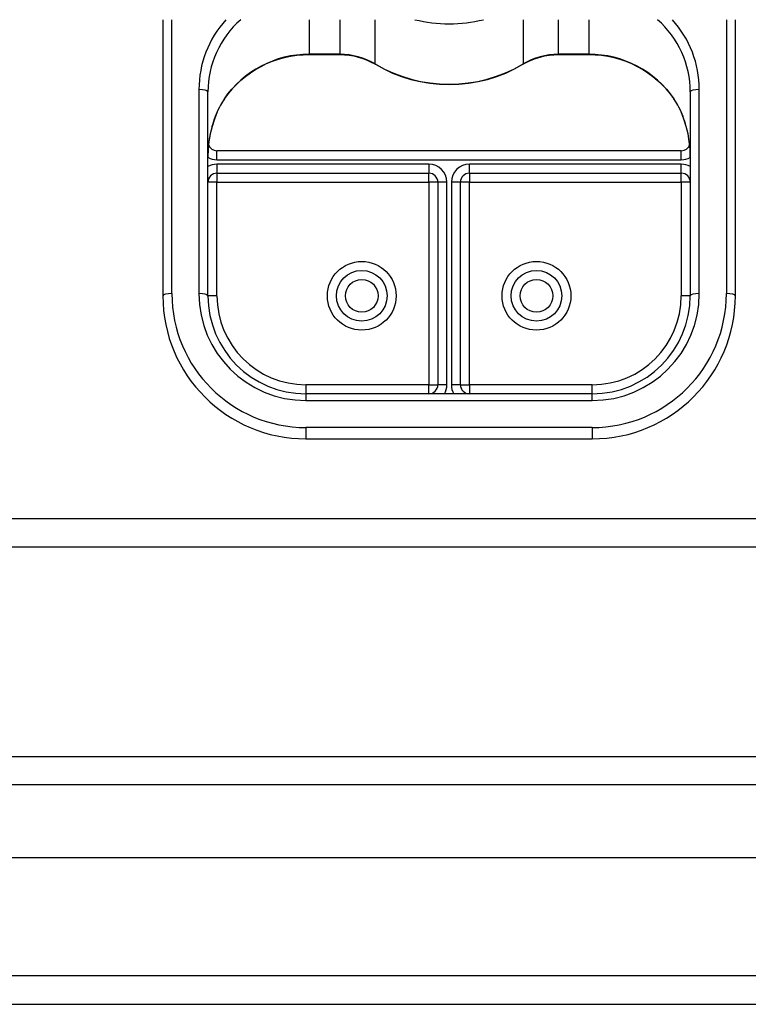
# Model space of a CAD drawing. Header units: inches. Extents: x 48.1 to 120.1, y 31.5 to 55.7.
# Tile 59 of 82: x 111.1 to 113.6, y 32.6 to 36. Entities that reach past the tile are written whole.
import ezdxf

# ---------------------------------------------------------------- set-up
doc = ezdxf.new("R2010")
doc.units = ezdxf.units.IN
doc.header["$MEASUREMENT"] = 0
doc.layers.add('Visible Edges(ANSI)', color=7, linetype='Continuous', lineweight=25)
doc.layers.add('Visible Tangent Edges(ANSI)', color=7, linetype='Continuous', lineweight=25)

msp = doc.modelspace()

# ---------------------------------------------------------------- linework, layer by layer
at = {"layer": 'Visible Edges(ANSI)'}
for p, q in [((111.5538, 36.0434), (111.5538, 35.078)), ((113.5538, 35.078), (113.5538, 36.0434)), ((112.0656, 35.9215), (112.1717, 35.9215)), ((112.9359, 35.9215), (113.042, 35.9215)), ((111.7113, 35.078), (111.7113, 35.7912)), ((113.3963, 35.7912), (113.3963, 35.078)), ((113.3649, 35.5854), (111.7428, 35.5854)), ((111.7428, 35.5066), (112.483, 35.5066)), ((112.6247, 35.5066), (113.3649, 35.5066)), ((112.5145, 35.4751), (112.5145, 34.767)), ((112.5932, 34.767), (112.5932, 35.4751)), ((113.0538, 34.7355), (112.0538, 34.7355)), ((112.0538, 34.578), (113.0538, 34.578)), ((69.1788, 34.201), (113.9288, 34.201)), ((48.951, 33.4672), (119.1567, 33.4672)), ((119.3452, 33.1128), (48.7625, 33.1128)), ((48.1528, 32.601), (119.9548, 32.601))]:
    msp.add_line(p, q, dxfattribs=at)
at = {"layer": 'Visible Edges(ANSI)', "flags": 128}
for points in [[(111.7689, 35.7666), (111.7814, 35.7839), (111.7951, 35.8005), (111.8098, 35.8162), (111.8254, 35.831), (111.842, 35.8449), (111.8595, 35.8577), (111.8777, 35.8695), (111.8967, 35.8802), (111.9164, 35.8897), (111.9366, 35.8981), (111.9573, 35.9052), (111.9785, 35.911), (112, 35.9156), (112.0217, 35.9189), (112.0436, 35.9209), (112.0656, 35.9215)], [(112.1717, 35.9215), (112.1881, 35.921), (112.2044, 35.9193), (112.2205, 35.9166), (112.2364, 35.9128), (112.252, 35.908), (112.2672, 35.9021), (112.2819, 35.8953), (112.2961, 35.8875)], [(112.8116, 35.8875), (112.8258, 35.8953), (112.8405, 35.9021), (112.8557, 35.908), (112.8713, 35.9128), (112.8871, 35.9166), (112.9033, 35.9193), (112.9196, 35.921), (112.9359, 35.9215)], [(113.042, 35.9215), (113.064, 35.9209), (113.0859, 35.9189), (113.1077, 35.9156), (113.1292, 35.911), (113.1503, 35.9052), (113.1711, 35.8981), (113.1913, 35.8897), (113.2109, 35.8802), (113.2299, 35.8695), (113.2482, 35.8577), (113.2656, 35.8449), (113.2822, 35.831), (113.2979, 35.8162), (113.3126, 35.8005), (113.3262, 35.7839), (113.3388, 35.7666)], [(112.2961, 35.8875), (112.3256, 35.8712), (112.3561, 35.857), (112.3876, 35.8448), (112.4199, 35.8348), (112.4528, 35.827), (112.4862, 35.8213), (112.52, 35.818), (112.5538, 35.8168), (112.5877, 35.818), (112.6214, 35.8213), (112.6548, 35.827), (112.6877, 35.8348), (112.72, 35.8448), (112.7515, 35.857), (112.7821, 35.8712), (112.8116, 35.8875)], [(111.7689, 35.7666), (111.762, 35.7558), (111.7554, 35.7445), (111.7436, 35.7208), (111.7337, 35.696), (111.7256, 35.6704), (111.7193, 35.6442), (111.7148, 35.6176), (111.7122, 35.5907), (111.7113, 35.5639)], [(113.3963, 35.5639), (113.3955, 35.5907), (113.3928, 35.6176), (113.3883, 35.6442), (113.3821, 35.6704), (113.374, 35.696), (113.364, 35.7208), (113.3522, 35.7445), (113.3457, 35.7558), (113.3388, 35.7666)]]:
    msp.add_lwpolyline(points, dxfattribs=at)
at = {"layer": 'Visible Edges(ANSI)'}
for centre in [(112.2487, 35.078), (112.8589, 35.078)]:
    msp.add_circle(centre, 0.0886, dxfattribs=at)
for centre, radius, start, end in [((111.7428, 35.6169), 0.0315, 201.1481, 270), ((113.3649, 35.6169), 0.0315, 270, 338.8519), ((111.7428, 35.4751), 0.0315, 90, 180), ((112.483, 35.4751), 0.0315, 0, 90), ((112.6247, 35.4751), 0.0315, 90, 180), ((113.3649, 35.4751), 0.0315, 0, 90), ((112.0538, 35.078), 0.5, 180, 270), ((112.0538, 35.078), 0.3425, 180, 270), ((113.0538, 35.078), 0.3425, 270, 0), ((113.0538, 35.078), 0.5, 270, 0), ((112.483, 34.767), 0.0315, 270, 0), ((112.6247, 34.767), 0.0315, 180, 270)]:
    msp.add_arc(centre, radius, start, end, dxfattribs=at)
at = {"layer": 'Visible Tangent Edges(ANSI)'}
for p, q in [((111.5853, 35.086), (111.5853, 36.0434)), ((112.0656, 35.9226), (112.0656, 36.0434)), ((112.1717, 36.0434), (112.1717, 35.9226)), ((112.2957, 35.8886), (112.2957, 36.0434)), ((112.812, 36.0434), (112.812, 35.8886)), ((112.9359, 35.9226), (112.9359, 36.0434)), ((113.042, 36.0434), (113.042, 35.9226)), ((113.5223, 36.0434), (113.5223, 35.086)), ((112.0656, 35.9226), (112.0656, 35.9215)), ((112.1717, 35.9226), (112.0656, 35.9226)), ((112.1717, 35.9226), (112.1717, 35.9215)), ((112.9359, 35.9226), (112.9359, 35.9215)), ((113.042, 35.9226), (112.9359, 35.9226)), ((113.042, 35.9226), (113.042, 35.9215)), ((111.6798, 35.7992), (111.6798, 35.086)), ((113.4278, 35.086), (113.4278, 35.7992)), ((111.7428, 35.5539), (111.7428, 35.5854)), ((113.3649, 35.5539), (113.3649, 35.5854)), ((111.7428, 35.5539), (113.3649, 35.5539)), ((112.483, 35.5381), (111.7428, 35.5381)), ((111.7428, 35.5381), (111.7428, 35.5066)), ((112.483, 35.5381), (112.483, 35.5066)), ((112.6247, 35.5066), (112.6247, 35.5381)), ((113.3649, 35.5381), (112.6247, 35.5381)), ((113.3649, 35.5066), (113.3649, 35.5381)), ((111.7428, 35.5066), (111.7428, 35.4751)), ((112.483, 35.4751), (112.483, 35.5066)), ((112.6247, 35.5066), (112.6247, 35.4751)), ((113.3649, 35.4751), (113.3649, 35.5066)), ((111.7428, 35.4751), (111.7113, 35.4751)), ((111.7428, 35.4751), (112.483, 35.4751)), ((111.7428, 35.078), (111.7428, 35.4751)), ((112.483, 35.4751), (112.483, 34.767)), ((112.5145, 35.4751), (112.483, 35.4751)), ((112.546, 35.4751), (112.5145, 35.4751)), ((112.546, 34.767), (112.546, 35.4751)), ((112.5932, 35.4751), (112.5617, 35.4751)), ((112.5617, 35.4751), (112.5617, 34.767)), ((112.6247, 35.4751), (112.5932, 35.4751)), ((112.6247, 35.4751), (113.3649, 35.4751)), ((112.6247, 34.767), (112.6247, 35.4751)), ((113.3649, 35.4751), (113.3649, 35.078)), ((113.3963, 35.4751), (113.3649, 35.4751)), ((111.7428, 35.078), (111.7113, 35.078)), ((113.3963, 35.078), (113.3649, 35.078)), ((112.483, 34.767), (112.0538, 34.767)), ((112.0538, 34.767), (112.0538, 34.7355)), ((112.0538, 34.7355), (112.0538, 34.712)), ((112.483, 34.7355), (112.483, 34.767)), ((112.483, 34.767), (112.5145, 34.767)), ((112.546, 34.767), (112.5145, 34.767)), ((112.5932, 34.767), (112.5617, 34.767)), ((112.5932, 34.767), (112.6247, 34.767)), ((113.0538, 34.767), (112.6247, 34.767)), ((112.6247, 34.767), (112.6247, 34.7355)), ((113.0538, 34.7355), (113.0538, 34.767)), ((113.0538, 34.712), (113.0538, 34.7355)), ((112.0538, 34.712), (113.0538, 34.712)), ((113.0538, 34.6175), (112.0538, 34.6175)), ((112.0538, 34.6175), (112.0538, 34.578)), ((113.0538, 34.6175), (113.0538, 34.578)), ((69.1788, 34.3), (113.9288, 34.3)), ((119.2867, 33.3682), (48.821, 33.3682)), ((119.9548, 32.7), (48.1528, 32.7))]:
    msp.add_line(p, q, dxfattribs=at)
at = {"layer": 'Visible Tangent Edges(ANSI)', "flags": 128}
for points in [[(111.7692, 35.7676), (111.7644, 35.7602), (111.7598, 35.7527), (111.7554, 35.745), (111.7512, 35.7371), (111.7472, 35.7291), (111.7435, 35.7209), (111.74, 35.7127), (111.7366, 35.7044), (111.7335, 35.696), (111.7306, 35.6875), (111.728, 35.6789), (111.7255, 35.6703), (111.7232, 35.6616), (111.7211, 35.6529), (111.7192, 35.6441), (111.7176, 35.6352), (111.7161, 35.6263), (111.7148, 35.6174), (111.7137, 35.6085), (111.7129, 35.5996), (111.7122, 35.5906), (111.7117, 35.5817), (111.7114, 35.5728), (111.7113, 35.5639)], [(113.3963, 35.5639), (113.3963, 35.5728), (113.396, 35.5817), (113.3955, 35.5906), (113.3948, 35.5996), (113.3939, 35.6085), (113.3928, 35.6174), (113.3916, 35.6263), (113.3901, 35.6352), (113.3884, 35.6441), (113.3865, 35.6529), (113.3845, 35.6616), (113.3822, 35.6703), (113.3797, 35.6789), (113.377, 35.6875), (113.3741, 35.696), (113.371, 35.7044), (113.3677, 35.7127), (113.3642, 35.7209), (113.3604, 35.7291), (113.3564, 35.7371), (113.3523, 35.745), (113.3479, 35.7527), (113.3433, 35.7602), (113.3385, 35.7676)]]:
    msp.add_lwpolyline(points, dxfattribs=at)
at = {"layer": 'Visible Tangent Edges(ANSI)'}
for centre, radius in [((112.2487, 35.078), 0.1201), ((112.8589, 35.078), 0.1201), ((112.2487, 35.078), 0.0571), ((112.8589, 35.078), 0.0571)]:
    msp.add_circle(centre, radius, dxfattribs=at)
for centre, radius, start, end in [((111.7428, 35.6169), 0.063, 240, 270), ((113.3649, 35.6169), 0.063, 270, 300), ((111.7428, 35.4751), 0.063, 90, 120), ((112.483, 35.4751), 0.063, 0, 90), ((112.6247, 35.4751), 0.063, 90, 180), ((113.3649, 35.4751), 0.063, 60, 90), ((112.0538, 35.086), 0.4685, 180, 270), ((112.0538, 35.086), 0.374, 180, 270), ((112.0538, 35.078), 0.311, 180, 270), ((113.0538, 35.086), 0.4685, 270, 0), ((113.0538, 35.086), 0.374, 270, 0), ((113.0538, 35.078), 0.311, 270, 0), ((112.483, 34.767), 0.063, 330, 0), ((112.6247, 34.767), 0.063, 180, 210)]:
    msp.add_arc(centre, radius, start, end, dxfattribs=at)
for centre, major_axis, ratio, start_param, end_param in [((112.0656, 35.7992), (-0.3858, 0), 0.966998, 5.569665, 6.283185), ((112.0656, 35.7912), (-0.3543, 0), 0.966998, 5.455899, 6.283185), ((112.5538, 36.505), (0.4921, 0), 0.966998, 4.466864, 4.957914), ((113.042, 35.7912), (0.3543, 0), 0.966998, 0, 0.827287), ((113.042, 35.7992), (0.3858, 0), 0.966998, 0, 0.71352), ((112.0656, 35.5799), (-0.3543, 0), 0.966998, 4.712389, 5.703682), ((112.1717, 35.6941), (-0.2362, 0), 0.966998, 4.160149, 4.712389), ((112.9359, 35.6941), (-0.2362, 0), 0.966998, 4.712389, 5.264629), ((113.042, 35.5799), (-0.3543, 0), 0.966998, 3.721096, 4.712389), ((112.3122, 35.9145), (-0.0161, -0.0271), 0.133659, 6.062525, 6.283185), ((112.5538, 36.2938), (-0.4921, 0), 0.966998, 1.018556, 2.123037), ((112.7955, 35.9145), (0.0161, -0.0271), 0.133659, 0, 0.220661), ((111.6798, 35.7912), (0.0315, 0), 0.254784, 0, 1.570796), ((111.7428, 35.7842), (0.0261, -0.0177), 0.213186, 0, 0.143295), ((113.3649, 35.7842), (-0.0261, -0.0177), 0.213186, 6.139891, 6.283185), ((113.4278, 35.7912), (-0.0315, 0), 0.254784, 4.712389, 6.283185), ((111.5853, 35.078), (-0.0315, 0), 0.254784, 4.712389, 6.283185), ((111.6798, 35.078), (0.0315, 0), 0.254784, 0, 1.570796), ((113.4278, 35.078), (-0.0315, 0), 0.254784, 4.712389, 6.283185), ((113.5223, 35.078), (0.0315, 0), 0.254784, 0, 1.570796)]:
    msp.add_ellipse(centre, major_axis=major_axis, ratio=ratio, start_param=start_param, end_param=end_param, dxfattribs=at)

doc.saveas('drawing.dxf')
